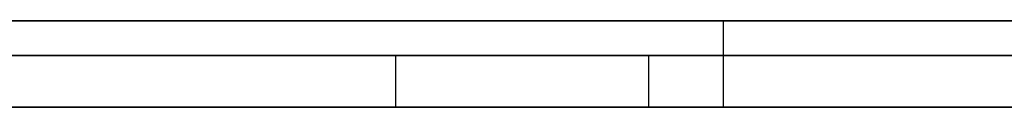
# Model space of a CAD drawing. Extents: x -3.09 to 3.09, y 0 to 2.31.
# Tile 56 of 177: x -2.282123 to -2.276401, y 2.2345 to 2.235. Entities that reach past the tile are written whole.
import ezdxf

# ---------------------------------------------------------------- set-up
doc = ezdxf.new("R2010")
doc.units = 0
doc.layers.get('0').update_dxf_attribs({"linetype": 'CONTINUOUS'})

# ---------------------------------------------------------------- blocks, each defined once
blk = doc.blocks.new('*U1')
at = {"extrusion": (0, 1, 0)}
for p, q in [((3.018, 2.235, -0.83), (-3.018, 2.235, -0.83)), ((-3.018, 2.235, 0.83), (3.018, 2.235, 0.83)), ((-2.798, 2.235, -0.725), (-1.678, 2.235, -0.725)), ((-1.678, 2.235, -0.365), (-2.798, 2.235, -0.365)), ((-1.678, 2.2348, -0.725), (-2.798, 2.2348, -0.725)), ((-2.798, 2.2348, -0.365), (-1.678, 2.2348, -0.365)), ((-2.3131224, 2.2348, -0.4646928), (-2.2784693, 2.2348, -0.6146928)), ((-2.2799387, 2.2348, -0.5208969), (-2.2929183, 2.2348, -0.4646928)), ((-2.2581428, 2.2348, -0.5208969), (-2.2799387, 2.2348, -0.5208969)), ((-2.2784693, 2.2348, -0.6146928), (-2.2390408, 2.2348, -0.6146928)), ((-2.2784693, 2.2345, -0.6146928), (-2.3131224, 2.2345, -0.4646928)), ((-2.2929183, 2.2345, -0.4646928), (-2.2799387, 2.2345, -0.5208969)), ((-2.2799387, 2.2345, -0.5208969), (-2.2581428, 2.2345, -0.5208969)), ((-2.2390408, 2.2345, -0.6146928), (-2.2784693, 2.2345, -0.6146928))]:
    blk.add_line(p, q, dxfattribs=at)
for p, q in [((3.018, 2.235, -0.83), (-3.018, 2.235, -0.83)), ((-2.798, 2.235, -0.725), (-1.678, 2.235, -0.725)), ((-2.2780343, 2.235, -0.2485812), (-2.2780343, 2.2345, -0.2485812)), ((-2.2780343, 2.235, -0.2485812), (-2.2780343, 2.2345, -0.2485812)), ((-1.678, 2.2348, -0.725), (-2.798, 2.2348, -0.725)), ((-2.2784693, 2.2348, -0.6146928), (-2.2390408, 2.2348, -0.6146928)), ((-2.2784693, 2.2348, -0.6146928), (-2.2784693, 2.2345, -0.6146928)), ((-2.2390408, 2.2345, -0.6146928), (-2.2784693, 2.2345, -0.6146928))]:
    blk.add_line(p, q)
at = {"extrusion": (0, 0, -1)}
for p, q in [((-3.018, 2.235, 0.83), (3.018, 2.235, 0.83)), ((-1.678, 2.235, -0.365), (-2.798, 2.235, -0.365)), ((-2.798, 2.2348, -0.365), (-1.678, 2.2348, -0.365)), ((-2.2581428, 2.2348, -0.5208969), (-2.2799387, 2.2348, -0.5208969)), ((-2.2799387, 2.2348, -0.5208969), (-2.2799387, 2.2345, -0.5208969)), ((-2.2799387, 2.2345, -0.5208969), (-2.2581428, 2.2345, -0.5208969))]:
    blk.add_line(p, q, dxfattribs=at)
at = {"extrusion": (0.974338, 0, 0.225092)}
for p, q in [((-2.3131224, 2.2348, -0.4646928), (-2.2784693, 2.2348, -0.6146928)), ((-2.2784693, 2.2348, -0.6146928), (-2.2784693, 2.2345, -0.6146928)), ((-2.2784693, 2.2345, -0.6146928), (-2.3131224, 2.2345, -0.4646928))]:
    blk.add_line(p, q, dxfattribs=at)
at = {"extrusion": (-0.974355, 0, -0.225015)}
for p, q in [((-2.2799387, 2.2348, -0.5208969), (-2.2929183, 2.2348, -0.4646928)), ((-2.2799387, 2.2348, -0.5208969), (-2.2799387, 2.2345, -0.5208969)), ((-2.2929183, 2.2345, -0.4646928), (-2.2799387, 2.2345, -0.5208969))]:
    blk.add_line(p, q, dxfattribs=at)
for points in [[(-2.27628, 2.235, -0.159989), (-2.2765, 2.235, -0.160044), (-2.27672, 2.235, -0.1601), (-2.27694, 2.235, -0.160157), (-2.27716, 2.235, -0.160214), (-2.27737, 2.235, -0.160271), (-2.27759, 2.235, -0.16033), (-2.27781, 2.235, -0.160388), (-2.27803, 2.235, -0.160448), (-2.27825, 2.235, -0.160507), (-2.27847, 2.235, -0.160568), (-2.27869, 2.235, -0.160628), (-2.2789, 2.235, -0.16069), (-2.27912, 2.235, -0.160751), (-2.27934, 2.235, -0.160814), (-2.27956, 2.235, -0.160877), (-2.27978, 2.235, -0.16094), (-2.28, 2.235, -0.161004), (-2.28022, 2.235, -0.161069), (-2.28044, 2.235, -0.161134), (-2.28066, 2.235, -0.161199), (-2.28088, 2.235, -0.161265), (-2.2811, 2.235, -0.161332), (-2.28132, 2.235, -0.161399), (-2.28153, 2.235, -0.161466), (-2.28175, 2.235, -0.161535), (-2.28197, 2.235, -0.161603), (-2.28219, 2.235, -0.161672)], [(-2.27628, 2.235, -0.159989), (-2.2765, 2.235, -0.160044), (-2.27672, 2.235, -0.1601), (-2.27694, 2.235, -0.160157), (-2.27716, 2.235, -0.160214), (-2.27737, 2.235, -0.160271), (-2.27759, 2.235, -0.16033), (-2.27781, 2.235, -0.160388), (-2.27803, 2.235, -0.160448), (-2.27825, 2.235, -0.160507), (-2.27847, 2.235, -0.160568), (-2.27869, 2.235, -0.160628), (-2.2789, 2.235, -0.16069), (-2.27912, 2.235, -0.160751), (-2.27934, 2.235, -0.160814), (-2.27956, 2.235, -0.160877), (-2.27978, 2.235, -0.16094), (-2.28, 2.235, -0.161004), (-2.28022, 2.235, -0.161069), (-2.28044, 2.235, -0.161134), (-2.28066, 2.235, -0.161199), (-2.28088, 2.235, -0.161265), (-2.2811, 2.235, -0.161332), (-2.28132, 2.235, -0.161399), (-2.28153, 2.235, -0.161466), (-2.28175, 2.235, -0.161535), (-2.28197, 2.235, -0.161603), (-2.28219, 2.235, -0.161672)], [(-2.28225, 2.235, -0.271444), (-2.28199, 2.235, -0.271647), (-2.28172, 2.235, -0.271849), (-2.28145, 2.235, -0.272049), (-2.28118, 2.235, -0.272247), (-2.28091, 2.235, -0.272443), (-2.28064, 2.235, -0.272636), (-2.28036, 2.235, -0.272828), (-2.28009, 2.235, -0.273017), (-2.27981, 2.235, -0.273205), (-2.27953, 2.235, -0.27339), (-2.27925, 2.235, -0.273573), (-2.27897, 2.235, -0.273754), (-2.27869, 2.235, -0.273932), (-2.2784, 2.235, -0.274109), (-2.27812, 2.235, -0.274284), (-2.27783, 2.235, -0.274456), (-2.27754, 2.235, -0.274627), (-2.27725, 2.235, -0.274795), (-2.27695, 2.235, -0.274961), (-2.27666, 2.235, -0.275125), (-2.27636, 2.235, -0.275287)], [(-2.27617, 2.235, -0.218365), (-2.27642, 2.235, -0.218484), (-2.27668, 2.235, -0.218603), (-2.27693, 2.235, -0.218723), (-2.27718, 2.235, -0.218844), (-2.27743, 2.235, -0.218967), (-2.27767, 2.235, -0.21909), (-2.27791, 2.235, -0.219214), (-2.27816, 2.235, -0.21934), (-2.2784, 2.235, -0.219466), (-2.27863, 2.235, -0.219594), (-2.27887, 2.235, -0.219722), (-2.27911, 2.235, -0.219852), (-2.27934, 2.235, -0.219983), (-2.27957, 2.235, -0.220114), (-2.2798, 2.235, -0.220247), (-2.28003, 2.235, -0.220381), (-2.28025, 2.235, -0.220516), (-2.28047, 2.235, -0.220652), (-2.2807, 2.235, -0.220789), (-2.28092, 2.235, -0.220927), (-2.28113, 2.235, -0.221066), (-2.28135, 2.235, -0.221206), (-2.28156, 2.235, -0.221347), (-2.28178, 2.235, -0.221489), (-2.28199, 2.235, -0.221632), (-2.2822, 2.235, -0.221776)], [(-2.27617, 2.235, -0.218365), (-2.27642, 2.235, -0.218484), (-2.27668, 2.235, -0.218603), (-2.27693, 2.235, -0.218723), (-2.27718, 2.235, -0.218844), (-2.27743, 2.235, -0.218967), (-2.27767, 2.235, -0.21909), (-2.27791, 2.235, -0.219214), (-2.27816, 2.235, -0.21934), (-2.2784, 2.235, -0.219466), (-2.27863, 2.235, -0.219594), (-2.27887, 2.235, -0.219722), (-2.27911, 2.235, -0.219852), (-2.27934, 2.235, -0.219983), (-2.27957, 2.235, -0.220114), (-2.2798, 2.235, -0.220247), (-2.28003, 2.235, -0.220381), (-2.28025, 2.235, -0.220516), (-2.28047, 2.235, -0.220652), (-2.2807, 2.235, -0.220789), (-2.28092, 2.235, -0.220927), (-2.28113, 2.235, -0.221066), (-2.28135, 2.235, -0.221206), (-2.28156, 2.235, -0.221347), (-2.28178, 2.235, -0.221489), (-2.28199, 2.235, -0.221632), (-2.2822, 2.235, -0.221776)], [(-2.28225, 2.235, -0.271444), (-2.28199, 2.235, -0.271647), (-2.28172, 2.235, -0.271849), (-2.28145, 2.235, -0.272049), (-2.28118, 2.235, -0.272247), (-2.28091, 2.235, -0.272443), (-2.28064, 2.235, -0.272636), (-2.28036, 2.235, -0.272828), (-2.28009, 2.235, -0.273017), (-2.27981, 2.235, -0.273205), (-2.27953, 2.235, -0.27339), (-2.27925, 2.235, -0.273573), (-2.27897, 2.235, -0.273754), (-2.27869, 2.235, -0.273932), (-2.2784, 2.235, -0.274109), (-2.27812, 2.235, -0.274284), (-2.27783, 2.235, -0.274456), (-2.27754, 2.235, -0.274627), (-2.27725, 2.235, -0.274795), (-2.27695, 2.235, -0.274961), (-2.27666, 2.235, -0.275125), (-2.27636, 2.235, -0.275287)], [(-2.28223, 2.235, -0.178888), (-2.282, 2.235, -0.178774), (-2.28178, 2.235, -0.17866), (-2.28155, 2.235, -0.178546), (-2.28132, 2.235, -0.178434), (-2.28109, 2.235, -0.178322), (-2.28086, 2.235, -0.178211), (-2.28064, 2.235, -0.178101), (-2.2804, 2.235, -0.177992), (-2.28017, 2.235, -0.177883), (-2.27994, 2.235, -0.177775), (-2.27971, 2.235, -0.177668), (-2.27948, 2.235, -0.177561), (-2.27924, 2.235, -0.177455), (-2.27901, 2.235, -0.177351), (-2.27878, 2.235, -0.177246), (-2.27854, 2.235, -0.177143), (-2.2783, 2.235, -0.17704), (-2.27807, 2.235, -0.176938), (-2.27783, 2.235, -0.176837), (-2.27759, 2.235, -0.176737), (-2.27736, 2.235, -0.176637), (-2.27712, 2.235, -0.176538), (-2.27688, 2.235, -0.17644), (-2.27664, 2.235, -0.176342), (-2.2764, 2.235, -0.176246)], [(-2.28223, 2.235, -0.178888), (-2.282, 2.235, -0.178774), (-2.28178, 2.235, -0.17866), (-2.28155, 2.235, -0.178546), (-2.28132, 2.235, -0.178434), (-2.28109, 2.235, -0.178322), (-2.28086, 2.235, -0.178211), (-2.28064, 2.235, -0.178101), (-2.2804, 2.235, -0.177992), (-2.28017, 2.235, -0.177883), (-2.27994, 2.235, -0.177775), (-2.27971, 2.235, -0.177668), (-2.27948, 2.235, -0.177561), (-2.27924, 2.235, -0.177455), (-2.27901, 2.235, -0.177351), (-2.27878, 2.235, -0.177246), (-2.27854, 2.235, -0.177143), (-2.2783, 2.235, -0.17704), (-2.27807, 2.235, -0.176938), (-2.27783, 2.235, -0.176837), (-2.27759, 2.235, -0.176737), (-2.27736, 2.235, -0.176637), (-2.27712, 2.235, -0.176538), (-2.27688, 2.235, -0.17644), (-2.27664, 2.235, -0.176342), (-2.2764, 2.235, -0.176246)], [(-2.27803, 2.235, -0.248581), (-2.27803, 2.235, -0.248426), (-2.27803, 2.235, -0.248271), (-2.27803, 2.235, -0.248117), (-2.27803, 2.235, -0.247963), (-2.27802, 2.235, -0.24781), (-2.27802, 2.235, -0.247658), (-2.27801, 2.235, -0.247507), (-2.27801, 2.235, -0.247356), (-2.278, 2.235, -0.247206), (-2.27799, 2.235, -0.247057), (-2.27798, 2.235, -0.246908), (-2.27797, 2.235, -0.246761), (-2.27796, 2.235, -0.246613), (-2.27795, 2.235, -0.246467), (-2.27794, 2.235, -0.246321), (-2.27793, 2.235, -0.246176), (-2.27791, 2.235, -0.246032), (-2.2779, 2.235, -0.245888), (-2.27788, 2.235, -0.245745), (-2.27786, 2.235, -0.245603), (-2.27785, 2.235, -0.245461), (-2.27783, 2.235, -0.24532), (-2.27781, 2.235, -0.24518), (-2.27779, 2.235, -0.24504), (-2.27777, 2.235, -0.244902), (-2.27775, 2.235, -0.244763), (-2.27773, 2.235, -0.244626), (-2.2777, 2.235, -0.244489), (-2.27768, 2.235, -0.244353), (-2.27765, 2.235, -0.244218), (-2.27763, 2.235, -0.244083), (-2.2776, 2.235, -0.243949), (-2.27757, 2.235, -0.243816), (-2.27754, 2.235, -0.243684), (-2.27751, 2.235, -0.243552), (-2.27748, 2.235, -0.243421), (-2.27745, 2.235, -0.24329), (-2.27742, 2.235, -0.243161), (-2.27739, 2.235, -0.243032), (-2.27736, 2.235, -0.242903), (-2.27732, 2.235, -0.242776), (-2.27729, 2.235, -0.242649), (-2.27725, 2.235, -0.242522), (-2.27721, 2.235, -0.242397), (-2.27718, 2.235, -0.242272), (-2.27714, 2.235, -0.242148), (-2.2771, 2.235, -0.242024), (-2.27706, 2.235, -0.241902), (-2.27702, 2.235, -0.24178), (-2.27697, 2.235, -0.241658), (-2.27693, 2.235, -0.241538), (-2.27689, 2.235, -0.241418), (-2.27684, 2.235, -0.241298), (-2.2768, 2.235, -0.24118), (-2.27675, 2.235, -0.241062), (-2.2767, 2.235, -0.240945), (-2.27666, 2.235, -0.240828), (-2.27661, 2.235, -0.240712), (-2.27656, 2.235, -0.240597), (-2.27651, 2.235, -0.240483), (-2.27646, 2.235, -0.240369), (-2.2764, 2.235, -0.240256)], [(-2.27638, 2.235, -0.255679), (-2.27646, 2.235, -0.255532), (-2.27653, 2.235, -0.255385), (-2.2766, 2.235, -0.255237), (-2.27667, 2.235, -0.255088), (-2.27674, 2.235, -0.254939), (-2.2768, 2.235, -0.254789), (-2.27687, 2.235, -0.254639), (-2.27693, 2.235, -0.254487), (-2.27699, 2.235, -0.254335), (-2.27705, 2.235, -0.254182), (-2.2771, 2.235, -0.254029), (-2.27716, 2.235, -0.253875), (-2.27721, 2.235, -0.25372), (-2.27727, 2.235, -0.253565), (-2.27732, 2.235, -0.253409), (-2.27736, 2.235, -0.253252), (-2.27741, 2.235, -0.253094), (-2.27746, 2.235, -0.252936), (-2.2775, 2.235, -0.252777), (-2.27754, 2.235, -0.252618), (-2.27758, 2.235, -0.252457), (-2.27762, 2.235, -0.252296), (-2.27766, 2.235, -0.252135), (-2.27769, 2.235, -0.251972), (-2.27773, 2.235, -0.251809), (-2.27776, 2.235, -0.251646), (-2.27779, 2.235, -0.251481), (-2.27782, 2.235, -0.251316), (-2.27784, 2.235, -0.25115), (-2.27787, 2.235, -0.250984), (-2.27789, 2.235, -0.250817), (-2.27791, 2.235, -0.250649), (-2.27793, 2.235, -0.25048), (-2.27795, 2.235, -0.250311), (-2.27797, 2.235, -0.250141), (-2.27798, 2.235, -0.249971), (-2.27799, 2.235, -0.249799), (-2.278, 2.235, -0.249627), (-2.27801, 2.235, -0.249455), (-2.27802, 2.235, -0.249281), (-2.27803, 2.235, -0.249107), (-2.27803, 2.235, -0.248933), (-2.27803, 2.235, -0.248757), (-2.27803, 2.235, -0.248581)], [(-2.27638, 2.235, -0.255679), (-2.27646, 2.235, -0.255532), (-2.27653, 2.235, -0.255385), (-2.2766, 2.235, -0.255237), (-2.27667, 2.235, -0.255088), (-2.27674, 2.235, -0.254939), (-2.2768, 2.235, -0.254789), (-2.27687, 2.235, -0.254639), (-2.27693, 2.235, -0.254487), (-2.27699, 2.235, -0.254335), (-2.27705, 2.235, -0.254182), (-2.2771, 2.235, -0.254029), (-2.27716, 2.235, -0.253875), (-2.27721, 2.235, -0.25372), (-2.27727, 2.235, -0.253565), (-2.27732, 2.235, -0.253409), (-2.27736, 2.235, -0.253252), (-2.27741, 2.235, -0.253094), (-2.27746, 2.235, -0.252936), (-2.2775, 2.235, -0.252777), (-2.27754, 2.235, -0.252618), (-2.27758, 2.235, -0.252457), (-2.27762, 2.235, -0.252296), (-2.27766, 2.235, -0.252135), (-2.27769, 2.235, -0.251972), (-2.27773, 2.235, -0.251809), (-2.27776, 2.235, -0.251646), (-2.27779, 2.235, -0.251481), (-2.27782, 2.235, -0.251316), (-2.27784, 2.235, -0.25115), (-2.27787, 2.235, -0.250984), (-2.27789, 2.235, -0.250817), (-2.27791, 2.235, -0.250649), (-2.27793, 2.235, -0.25048), (-2.27795, 2.235, -0.250311), (-2.27797, 2.235, -0.250141), (-2.27798, 2.235, -0.249971), (-2.27799, 2.235, -0.249799), (-2.278, 2.235, -0.249627), (-2.27801, 2.235, -0.249455), (-2.27802, 2.235, -0.249281), (-2.27803, 2.235, -0.249107), (-2.27803, 2.235, -0.248933), (-2.27803, 2.235, -0.248757), (-2.27803, 2.235, -0.248581)], [(-2.27803, 2.235, -0.248581), (-2.27803, 2.235, -0.248426), (-2.27803, 2.235, -0.248271), (-2.27803, 2.235, -0.248117), (-2.27803, 2.235, -0.247963), (-2.27802, 2.235, -0.24781), (-2.27802, 2.235, -0.247658), (-2.27801, 2.235, -0.247507), (-2.27801, 2.235, -0.247356), (-2.278, 2.235, -0.247206), (-2.27799, 2.235, -0.247057), (-2.27798, 2.235, -0.246908), (-2.27797, 2.235, -0.246761), (-2.27796, 2.235, -0.246613), (-2.27795, 2.235, -0.246467), (-2.27794, 2.235, -0.246321), (-2.27793, 2.235, -0.246176), (-2.27791, 2.235, -0.246032), (-2.2779, 2.235, -0.245888), (-2.27788, 2.235, -0.245745), (-2.27786, 2.235, -0.245603), (-2.27785, 2.235, -0.245461), (-2.27783, 2.235, -0.24532), (-2.27781, 2.235, -0.24518), (-2.27779, 2.235, -0.24504), (-2.27777, 2.235, -0.244902), (-2.27775, 2.235, -0.244763), (-2.27773, 2.235, -0.244626), (-2.2777, 2.235, -0.244489), (-2.27768, 2.235, -0.244353), (-2.27765, 2.235, -0.244218), (-2.27763, 2.235, -0.244083), (-2.2776, 2.235, -0.243949), (-2.27757, 2.235, -0.243816), (-2.27754, 2.235, -0.243684), (-2.27751, 2.235, -0.243552), (-2.27748, 2.235, -0.243421), (-2.27745, 2.235, -0.24329), (-2.27742, 2.235, -0.243161), (-2.27739, 2.235, -0.243032), (-2.27736, 2.235, -0.242903), (-2.27732, 2.235, -0.242776), (-2.27729, 2.235, -0.242649), (-2.27725, 2.235, -0.242522), (-2.27721, 2.235, -0.242397), (-2.27718, 2.235, -0.242272), (-2.27714, 2.235, -0.242148), (-2.2771, 2.235, -0.242024), (-2.27706, 2.235, -0.241902), (-2.27702, 2.235, -0.24178), (-2.27697, 2.235, -0.241658), (-2.27693, 2.235, -0.241538), (-2.27689, 2.235, -0.241418), (-2.27684, 2.235, -0.241298), (-2.2768, 2.235, -0.24118), (-2.27675, 2.235, -0.241062), (-2.2767, 2.235, -0.240945), (-2.27666, 2.235, -0.240828), (-2.27661, 2.235, -0.240712), (-2.27656, 2.235, -0.240597), (-2.27651, 2.235, -0.240483), (-2.27646, 2.235, -0.240369), (-2.2764, 2.235, -0.240256)], [(-2.28227, 2.2345, -0.161697), (-2.28194, 2.2345, -0.161592), (-2.28161, 2.2345, -0.161489), (-2.28128, 2.2345, -0.161388), (-2.28095, 2.2345, -0.161287), (-2.28062, 2.2345, -0.161188), (-2.28029, 2.2345, -0.161089), (-2.27996, 2.2345, -0.160992), (-2.27963, 2.2345, -0.160897), (-2.2793, 2.2345, -0.160802), (-2.27897, 2.2345, -0.160709), (-2.27864, 2.2345, -0.160616), (-2.27831, 2.2345, -0.160525), (-2.27798, 2.2345, -0.160435), (-2.27766, 2.2345, -0.160347), (-2.27733, 2.2345, -0.160259), (-2.277, 2.2345, -0.160173), (-2.27667, 2.2345, -0.160088), (-2.27634, 2.2345, -0.160004)], [(-2.28227, 2.2345, -0.161697), (-2.28194, 2.2345, -0.161592), (-2.28161, 2.2345, -0.161489), (-2.28128, 2.2345, -0.161388), (-2.28095, 2.2345, -0.161287), (-2.28062, 2.2345, -0.161188), (-2.28029, 2.2345, -0.161089), (-2.27996, 2.2345, -0.160992), (-2.27963, 2.2345, -0.160897), (-2.2793, 2.2345, -0.160802), (-2.27897, 2.2345, -0.160709), (-2.27864, 2.2345, -0.160616), (-2.27831, 2.2345, -0.160525), (-2.27798, 2.2345, -0.160435), (-2.27766, 2.2345, -0.160347), (-2.27733, 2.2345, -0.160259), (-2.277, 2.2345, -0.160173), (-2.27667, 2.2345, -0.160088), (-2.27634, 2.2345, -0.160004)], [(-2.28234, 2.2345, -0.221876), (-2.28203, 2.2345, -0.221658), (-2.28171, 2.2345, -0.221443), (-2.28139, 2.2345, -0.22123), (-2.28106, 2.2345, -0.22102), (-2.28073, 2.2345, -0.220811), (-2.2804, 2.2345, -0.220606), (-2.28006, 2.2345, -0.220402), (-2.27972, 2.2345, -0.220201), (-2.27937, 2.2345, -0.220002), (-2.27902, 2.2345, -0.219806), (-2.27867, 2.2345, -0.219612), (-2.27831, 2.2345, -0.21942), (-2.27795, 2.2345, -0.219231), (-2.27758, 2.2345, -0.219044), (-2.27721, 2.2345, -0.21886), (-2.27683, 2.2345, -0.218677), (-2.27645, 2.2345, -0.218498), (-2.27607, 2.2345, -0.21832)], [(-2.27613, 2.2345, -0.275415), (-2.27657, 2.2345, -0.275173), (-2.27701, 2.2345, -0.274927), (-2.27745, 2.2345, -0.274676), (-2.27789, 2.2345, -0.27442), (-2.27832, 2.2345, -0.274159), (-2.27875, 2.2345, -0.273893), (-2.27917, 2.2345, -0.273623), (-2.2796, 2.2345, -0.273348), (-2.28001, 2.2345, -0.273068), (-2.28043, 2.2345, -0.272783), (-2.28084, 2.2345, -0.272493), (-2.28125, 2.2345, -0.272199), (-2.28165, 2.2345, -0.2719), (-2.28205, 2.2345, -0.271596), (-2.28245, 2.2345, -0.27129)], [(-2.27613, 2.2345, -0.275415), (-2.27657, 2.2345, -0.275173), (-2.27701, 2.2345, -0.274927), (-2.27745, 2.2345, -0.274676), (-2.27789, 2.2345, -0.27442), (-2.27832, 2.2345, -0.274159), (-2.27875, 2.2345, -0.273893), (-2.27917, 2.2345, -0.273623), (-2.2796, 2.2345, -0.273348), (-2.28001, 2.2345, -0.273068), (-2.28043, 2.2345, -0.272783), (-2.28084, 2.2345, -0.272493), (-2.28125, 2.2345, -0.272199), (-2.28165, 2.2345, -0.2719), (-2.28205, 2.2345, -0.271596), (-2.28245, 2.2345, -0.27129)], [(-2.28234, 2.2345, -0.221876), (-2.28203, 2.2345, -0.221658), (-2.28171, 2.2345, -0.221443), (-2.28139, 2.2345, -0.22123), (-2.28106, 2.2345, -0.22102), (-2.28073, 2.2345, -0.220811), (-2.2804, 2.2345, -0.220606), (-2.28006, 2.2345, -0.220402), (-2.27972, 2.2345, -0.220201), (-2.27937, 2.2345, -0.220002), (-2.27902, 2.2345, -0.219806), (-2.27867, 2.2345, -0.219612), (-2.27831, 2.2345, -0.21942), (-2.27795, 2.2345, -0.219231), (-2.27758, 2.2345, -0.219044), (-2.27721, 2.2345, -0.21886), (-2.27683, 2.2345, -0.218677), (-2.27645, 2.2345, -0.218498), (-2.27607, 2.2345, -0.21832)], [(-2.27622, 2.2345, -0.176177), (-2.27659, 2.2345, -0.176322), (-2.27695, 2.2345, -0.176468), (-2.27731, 2.2345, -0.176617), (-2.27767, 2.2345, -0.176767), (-2.27802, 2.2345, -0.176918), (-2.27838, 2.2345, -0.177072), (-2.27873, 2.2345, -0.177227), (-2.27908, 2.2345, -0.177383), (-2.27944, 2.2345, -0.177542), (-2.27979, 2.2345, -0.177702), (-2.28013, 2.2345, -0.177864), (-2.28048, 2.2345, -0.178028), (-2.28083, 2.2345, -0.178193), (-2.28117, 2.2345, -0.17836), (-2.28151, 2.2345, -0.178529), (-2.28186, 2.2345, -0.178699), (-2.2822, 2.2345, -0.178871)], [(-2.27622, 2.2345, -0.176177), (-2.27659, 2.2345, -0.176322), (-2.27695, 2.2345, -0.176468), (-2.27731, 2.2345, -0.176617), (-2.27767, 2.2345, -0.176767), (-2.27802, 2.2345, -0.176918), (-2.27838, 2.2345, -0.177072), (-2.27873, 2.2345, -0.177227), (-2.27908, 2.2345, -0.177383), (-2.27944, 2.2345, -0.177542), (-2.27979, 2.2345, -0.177702), (-2.28013, 2.2345, -0.177864), (-2.28048, 2.2345, -0.178028), (-2.28083, 2.2345, -0.178193), (-2.28117, 2.2345, -0.17836), (-2.28151, 2.2345, -0.178529), (-2.28186, 2.2345, -0.178699), (-2.2822, 2.2345, -0.178871)], [(-2.27803, 2.2345, -0.248581), (-2.27803, 2.2345, -0.248846), (-2.27803, 2.2345, -0.249109), (-2.27802, 2.2345, -0.24937), (-2.278, 2.2345, -0.24963), (-2.27799, 2.2345, -0.249888), (-2.27796, 2.2345, -0.250145), (-2.27794, 2.2345, -0.2504), (-2.27791, 2.2345, -0.250654), (-2.27788, 2.2345, -0.250906), (-2.27784, 2.2345, -0.251157), (-2.2778, 2.2345, -0.251406), (-2.27776, 2.2345, -0.251653), (-2.27771, 2.2345, -0.251899), (-2.27766, 2.2345, -0.252144), (-2.2776, 2.2345, -0.252386), (-2.27754, 2.2345, -0.252628), (-2.27748, 2.2345, -0.252867), (-2.27741, 2.2345, -0.253105), (-2.27734, 2.2345, -0.253342), (-2.27726, 2.2345, -0.253577), (-2.27718, 2.2345, -0.25381), (-2.2771, 2.2345, -0.254042), (-2.27701, 2.2345, -0.254273), (-2.27692, 2.2345, -0.254502), (-2.27683, 2.2345, -0.254729), (-2.27673, 2.2345, -0.254954), (-2.27663, 2.2345, -0.255179), (-2.27652, 2.2345, -0.255401), (-2.27641, 2.2345, -0.255622), (-2.2763, 2.2345, -0.255842)], [(-2.27634, 2.2345, -0.240126), (-2.27642, 2.2345, -0.240295), (-2.2765, 2.2345, -0.240465), (-2.27657, 2.2345, -0.240637), (-2.27665, 2.2345, -0.240811), (-2.27672, 2.2345, -0.240986), (-2.27679, 2.2345, -0.241163), (-2.27686, 2.2345, -0.241341), (-2.27693, 2.2345, -0.241521), (-2.27699, 2.2345, -0.241703), (-2.27705, 2.2345, -0.241886), (-2.27711, 2.2345, -0.242071), (-2.27717, 2.2345, -0.242257), (-2.27723, 2.2345, -0.242445), (-2.27728, 2.2345, -0.242635), (-2.27733, 2.2345, -0.242826), (-2.27739, 2.2345, -0.243018), (-2.27743, 2.2345, -0.243213), (-2.27748, 2.2345, -0.243408), (-2.27753, 2.2345, -0.243606), (-2.27757, 2.2345, -0.243805), (-2.27761, 2.2345, -0.244005), (-2.27765, 2.2345, -0.244207), (-2.27769, 2.2345, -0.244411), (-2.27772, 2.2345, -0.244616), (-2.27776, 2.2345, -0.244823), (-2.27779, 2.2345, -0.245032), (-2.27782, 2.2345, -0.245242), (-2.27785, 2.2345, -0.245453), (-2.27787, 2.2345, -0.245666), (-2.2779, 2.2345, -0.245881), (-2.27792, 2.2345, -0.246097), (-2.27794, 2.2345, -0.246315), (-2.27796, 2.2345, -0.246535), (-2.27797, 2.2345, -0.246756), (-2.27799, 2.2345, -0.246979), (-2.278, 2.2345, -0.247203), (-2.27801, 2.2345, -0.247429), (-2.27802, 2.2345, -0.247656), (-2.27803, 2.2345, -0.247885), (-2.27803, 2.2345, -0.248115), (-2.27803, 2.2345, -0.248348), (-2.27803, 2.2345, -0.248581)], [(-2.27634, 2.2345, -0.240126), (-2.27642, 2.2345, -0.240295), (-2.2765, 2.2345, -0.240465), (-2.27657, 2.2345, -0.240637), (-2.27665, 2.2345, -0.240811), (-2.27672, 2.2345, -0.240986), (-2.27679, 2.2345, -0.241163), (-2.27686, 2.2345, -0.241341), (-2.27693, 2.2345, -0.241521), (-2.27699, 2.2345, -0.241703), (-2.27705, 2.2345, -0.241886), (-2.27711, 2.2345, -0.242071), (-2.27717, 2.2345, -0.242257), (-2.27723, 2.2345, -0.242445), (-2.27728, 2.2345, -0.242635), (-2.27733, 2.2345, -0.242826), (-2.27739, 2.2345, -0.243018), (-2.27743, 2.2345, -0.243213), (-2.27748, 2.2345, -0.243408), (-2.27753, 2.2345, -0.243606), (-2.27757, 2.2345, -0.243805), (-2.27761, 2.2345, -0.244005), (-2.27765, 2.2345, -0.244207), (-2.27769, 2.2345, -0.244411), (-2.27772, 2.2345, -0.244616), (-2.27776, 2.2345, -0.244823), (-2.27779, 2.2345, -0.245032), (-2.27782, 2.2345, -0.245242), (-2.27785, 2.2345, -0.245453), (-2.27787, 2.2345, -0.245666), (-2.2779, 2.2345, -0.245881), (-2.27792, 2.2345, -0.246097), (-2.27794, 2.2345, -0.246315), (-2.27796, 2.2345, -0.246535), (-2.27797, 2.2345, -0.246756), (-2.27799, 2.2345, -0.246979), (-2.278, 2.2345, -0.247203), (-2.27801, 2.2345, -0.247429), (-2.27802, 2.2345, -0.247656), (-2.27803, 2.2345, -0.247885), (-2.27803, 2.2345, -0.248115), (-2.27803, 2.2345, -0.248348), (-2.27803, 2.2345, -0.248581)], [(-2.27803, 2.2345, -0.248581), (-2.27803, 2.2345, -0.248846), (-2.27803, 2.2345, -0.249109), (-2.27802, 2.2345, -0.24937), (-2.278, 2.2345, -0.24963), (-2.27799, 2.2345, -0.249888), (-2.27796, 2.2345, -0.250145), (-2.27794, 2.2345, -0.2504), (-2.27791, 2.2345, -0.250654), (-2.27788, 2.2345, -0.250906), (-2.27784, 2.2345, -0.251157), (-2.2778, 2.2345, -0.251406), (-2.27776, 2.2345, -0.251653), (-2.27771, 2.2345, -0.251899), (-2.27766, 2.2345, -0.252144), (-2.2776, 2.2345, -0.252386), (-2.27754, 2.2345, -0.252628), (-2.27748, 2.2345, -0.252867), (-2.27741, 2.2345, -0.253105), (-2.27734, 2.2345, -0.253342), (-2.27726, 2.2345, -0.253577), (-2.27718, 2.2345, -0.25381), (-2.2771, 2.2345, -0.254042), (-2.27701, 2.2345, -0.254273), (-2.27692, 2.2345, -0.254502), (-2.27683, 2.2345, -0.254729), (-2.27673, 2.2345, -0.254954), (-2.27663, 2.2345, -0.255179), (-2.27652, 2.2345, -0.255401), (-2.27641, 2.2345, -0.255622), (-2.2763, 2.2345, -0.255842)]]:
    blk.add_polyline3d(points)

msp = doc.modelspace()

# ---------------------------------------------------------------- block references
msp.add_blockref('*U1', (0, 0))

doc.saveas('drawing.dxf')
